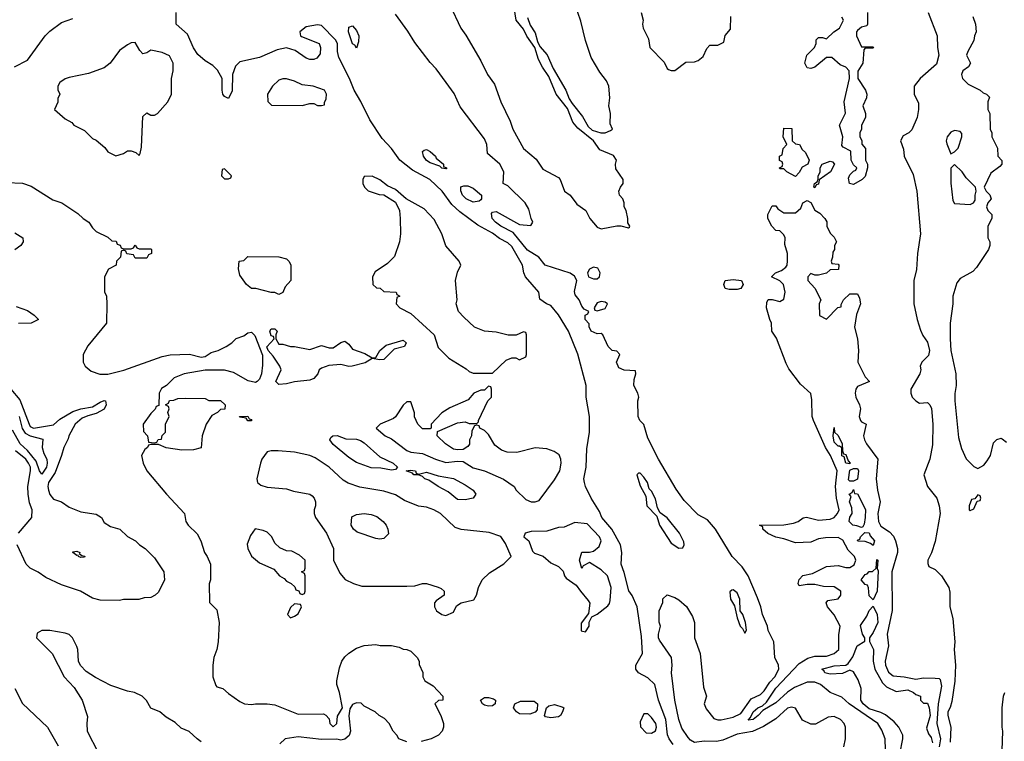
# Model space of a CAD drawing. Header units: inches. Extents: x 2671394 to 2765652, y 830470 to 955458.
# Tile 165 of 256: x 2681955 to 2687026, y 913218 to 916933. Entities that reach past the tile are written whole.
import ezdxf

# ---------------------------------------------------------------- set-up
doc = ezdxf.new("R2010")
doc.units = ezdxf.units.IN
doc.header["$MEASUREMENT"] = 0
doc.layers.add('C6981', color=7, linetype='Continuous')

msp = doc.modelspace()

# ---------------------------------------------------------------- linework, layer by layer
at = {"layer": 'C6981', "color": 2}
for points, elevation in [([(2684570, 916944), (2684584.9, 916904.9), (2684610, 916866), (2684621.6, 916821.6), (2684634.9, 916794.9), (2684671.3, 916751.3), (2684702, 916682), (2684768.4, 916570), (2684785.5, 916525.5), (2684800.9, 916500.9), (2684854, 916434), (2684882.3, 916382.3), (2684904.4, 916364.4), (2684949, 916351), (2684970, 916351.3), (2684998, 916362), (2685008, 916370), (2684996.4, 916396.4), (2684998, 916450), (2684989.2, 916490), (2684994, 916530), (2684989.2, 916590), (2684977.5, 916617.5), (2684943.2, 916663.2), (2684898, 916738), (2684870, 916826), (2684845.6, 916925.6), (2684768, 917150)], 14), ([(2684170.8, 917010), (2684227.7, 916890), (2684253.5, 916853.5), (2684330, 916721), (2684364.9, 916650), (2684400.4, 916600.4), (2684433, 916510), (2684482, 916410), (2684494.8, 916370), (2684550.8, 916270), (2684615.5, 916215.5), (2684650, 916162.8), (2684730, 916121), (2684738.8, 916110), (2684761, 916050), (2684791, 916030), (2684824.1, 915984.1), (2684870.5, 915950.5), (2684890.8, 915910), (2684930, 915864.9), (2684950, 915856.3), (2685031.1, 915871.1), (2685051.3, 915871.3), (2685090, 915862), (2685095.3, 915864.7), (2685098, 915870), (2685088, 915888), (2685088, 915910), (2685078, 915950), (2685068, 915970), (2685068.7, 915990), (2685062, 916010), (2685044, 916030), (2685041.2, 916050), (2685049.4, 916070.6), (2685064, 916090), (2685064, 916110), (2685025.2, 916165.2), (2685024, 916190), (2685029, 916210), (2685013.8, 916233.8), (2684942.7, 916262.7), (2684910, 916309.5), (2684830, 916375.1), (2684804.9, 916404.9), (2684776.1, 916476.1), (2684717.6, 916550), (2684680.5, 916640.5), (2684648.2, 916688.2), (2684628.1, 916728.1), (2684609.2, 916790), (2684567.5, 916847.5), (2684550, 916884), (2684512.3, 916930), (2684498, 917018)], 14), ([(2685321.3, 913201.3), (2685299.6, 913230), (2685291.3, 913251.3), (2685282.7, 913330), (2685244.7, 913430), (2685227, 913510), (2685190, 913544.5), (2685142, 913570), (2685128, 913590), (2685129, 913610), (2685162.7, 913670), (2685158, 913758), (2685135.6, 913910), (2685110, 913969.2), (2685092.1, 913992.1), (2685067.7, 914087.7), (2685052.3, 914130), (2685057, 914190), (2685049.4, 914230), (2685005.6, 914310), (2684953.6, 914370), (2684941.4, 914401.5), (2684898, 914470), (2684869, 914530), (2684864, 914550), (2684861.2, 914570), (2684873.2, 914630), (2684876.5, 914723.5), (2684889.2, 914810), (2684889.3, 914890), (2684872.7, 914990), (2684872.3, 915050), (2684829.2, 915210.8), (2684781.3, 915330), (2684730, 915413.2), (2684690, 915462), (2684668, 915470), (2684633.6, 915493.6), (2684629.4, 915530), (2684560.7, 915610), (2684552, 915630), (2684545.6, 915670), (2684490, 915765.6), (2684470, 915784.7), (2684426.2, 915806.2), (2684390, 915834.7), (2684315.2, 915875.2), (2684223, 915943), (2684181, 915981), (2684130.8, 916050.8), (2684067.6, 916110), (2683978.4, 916158.4), (2683914, 916210), (2683869.5, 916270), (2683822.2, 916322.2), (2683758, 916418), (2683712.2, 916512.2), (2683678, 916570), (2683654.7, 916630), (2683598.4, 916738.4), (2683591.8, 916770), (2683591.6, 916810), (2683582.7, 916830), (2683510, 916902.7), (2683490, 916906), (2683430, 916896), (2683398, 916870), (2683402, 916850), (2683406.8, 916846.8), (2683498, 916810), (2683504.7, 916790), (2683503.6, 916756.4), (2683485.4, 916734.6), (2683470, 916728.7), (2683450, 916728.7), (2683430, 916735.3), (2683373.6, 916773.6), (2683330, 916789), (2683281.4, 916778.6), (2683190, 916739), (2683090, 916715.3), (2683066.4, 916693.6), (2683051.3, 916650), (2683050, 916566), (2683030, 916528), (2683010, 916538), (2683002, 916550), (2682998, 916570), (2682998, 916630), (2682973.6, 916673.6), (2682950, 916698), (2682910, 916722), (2682873.6, 916753.6), (2682850, 916788), (2682819.3, 916859.3), (2682762, 916910), (2682762, 916970)], 18), ([(2685156, 916970), (2685166, 916930), (2685162.8, 916910), (2685166.8, 916890), (2685193.7, 916833.7), (2685201, 916790), (2685273.7, 916713.7), (2685290, 916682), (2685296.9, 916676.9), (2685310, 916671.3), (2685330, 916671.3), (2685385.6, 916714.4), (2685430, 916716), (2685450, 916722.8), (2685476, 916744), (2685494.6, 916785.4), (2685510, 916802), (2685550, 916802), (2685582, 916818), (2685588.4, 916851.6), (2685616.4, 916883.6), (2685618, 916950)], 14), ([(2686322, 916970), (2686322, 916910), (2686318, 916902), (2686290, 916895.3), (2686270, 916878), (2686264.7, 916870), (2686264.7, 916850), (2686290, 916794), (2686350, 916794), (2686352, 916790), (2686350, 916786), (2686310, 916786), (2686302, 916778), (2686298, 916710), (2686271.6, 916668.4), (2686272, 916630), (2686310.9, 916570.9), (2686318, 916550), (2686316, 916530), (2686298, 916490), (2686311.3, 916450), (2686311.3, 916430), (2686291.3, 916390), (2686291.3, 916368.7), (2686282, 916350), (2686282, 916330), (2686291.6, 916311.6), (2686292.7, 916292.7), (2686311.3, 916270), (2686312, 916210), (2686322, 916190), (2686322, 916170), (2686310, 916126), (2686294, 916110), (2686250, 916084), (2686228.9, 916088.9), (2686223.1, 916116.9), (2686230, 916134), (2686250, 916154), (2686262, 916158), (2686266, 916170), (2686250, 916186), (2686238, 916210), (2686235.3, 916255.3), (2686196.4, 916276.4), (2686190, 916286), (2686194, 916330), (2686178, 916390), (2686208.4, 916451.6), (2686202, 916510), (2686228.7, 916630), (2686228, 916670), (2686210, 916688), (2686180.2, 916700.2), (2686138, 916738), (2686110, 916738), (2686050.9, 916689.1), (2686030, 916682), (2686010, 916686), (2685998, 916710), (2686009.4, 916750.6), (2686048.7, 916790), (2686058, 916810), (2686058, 916830), (2686070, 916842), (2686090, 916842), (2686110, 916834), (2686148.9, 916871.1), (2686178, 916890), (2686198, 916930), (2686190, 916946)], 10), ([(2686634.8, 916970), (2686680.5, 916850), (2686681.6, 916790), (2686688.2, 916750), (2686676.7, 916703.3), (2686592, 916630), (2686562, 916590), (2686562, 916550), (2686583.6, 916503.6), (2686584.7, 916470), (2686578, 916430), (2686550, 916366), (2686534, 916350), (2686505.4, 916334.6), (2686492, 916310), (2686506.8, 916266.8), (2686511, 916230), (2686555.9, 916135.9), (2686576.3, 916050), (2686594, 915830), (2686579.1, 915730), (2686573.7, 915646.3), (2686561, 915590), (2686561, 915470), (2686578, 915390), (2686595.3, 915335.3), (2686606.4, 915306.4), (2686630, 915272), (2686641, 915230), (2686636.3, 915203.7), (2686602, 915170), (2686592, 915150), (2686596, 915130), (2686590.8, 915110), (2686544.7, 915030), (2686544.7, 915010), (2686551.3, 914990), (2686570, 914971.3), (2686590, 914958), (2686630, 914962), (2686642, 914950), (2686650.9, 914930.9), (2686658.8, 914850), (2686656, 914744), (2686642, 914670), (2686612, 914590), (2686631.3, 914530), (2686678, 914470), (2686690.9, 914430.9), (2686696, 914390), (2686670, 914246), (2686651.1, 914188.9), (2686632, 914150), (2686632.7, 914132.7), (2686638, 914118), (2686670, 914102), (2686702, 914070), (2686741, 914010), (2686746.4, 913986.4), (2686746, 913910), (2686760.7, 913850), (2686770.5, 913730), (2686768, 913690), (2686775.3, 913610), (2686771.7, 913528.3), (2686756.7, 913423.3), (2686747.9, 913392.1), (2686736, 913370), (2686736, 913350), (2686750.7, 913290), (2686746.9, 913213.1)], 14), ([(2681929.6, 916690.4), (2681995.6, 916724.4), (2682086.6, 916850), (2682110, 916874), (2682170, 916918), (2682230, 916938.8)], 22), ([(2686199, 913190), (2686208.9, 913231.1), (2686208.7, 913290), (2686202, 913310), (2686182, 913330), (2686150, 913346), (2686118.5, 913341.5), (2686053.4, 913306.6), (2686030, 913306), (2685987, 913327), (2685950, 913388), (2685930, 913394), (2685910, 913388.7), (2685850, 913334), (2685786.7, 913293.3), (2685730, 913268), (2685650, 913255.1), (2685576.8, 913223.2), (2685543.4, 913216.6), (2685481.2, 913218.8), (2685430, 913212), (2685410, 913223.7), (2685397.5, 913237.5), (2685365.9, 913285.9), (2685349.5, 913330), (2685329.4, 913430), (2685312, 913570), (2685316, 913610), (2685312.7, 913650), (2685250, 913738), (2685246, 913750), (2685245.2, 913770), (2685255.3, 913810), (2685249.1, 913830.9), (2685248.7, 913890), (2685267.3, 913932.7), (2685268, 913952), (2685290, 913972), (2685330, 913958), (2685350, 913946), (2685390, 913911.3), (2685419.9, 913859.9), (2685430.7, 913830), (2685431, 913750), (2685459.1, 913670), (2685476.9, 913496.9), (2685492, 913450), (2685481, 913410), (2685490, 913384.7), (2685530, 913336), (2685550, 913328), (2685568.1, 913328.1), (2685630, 913342.3), (2685670, 913361.7), (2685723.3, 913436.7), (2685770, 913459.1), (2685790, 913477.3), (2685818.3, 913521.7), (2685843.7, 913550), (2685865.2, 913590), (2685864, 913610), (2685844, 913650), (2685839, 913730), (2685810, 913788), (2685806.6, 913810), (2685780.9, 913870), (2685772.7, 913910), (2685755.9, 913955.9), (2685706.6, 914070), (2685675.6, 914115.6), (2685625.2, 914170), (2685539, 914310), (2685497.5, 914357.5), (2685450, 914384), (2685377.5, 914457.5), (2685336.6, 914516.6), (2685246, 914670), (2685190, 914778), (2685169.1, 914849.1), (2685149, 914870), (2685141.2, 914890), (2685138, 914970), (2685144, 914990), (2685139, 915010), (2685119, 915050), (2685120.2, 915079.8), (2685128, 915110), (2685126, 915126), (2685069.1, 915129.1), (2685040.9, 915140.9), (2685029, 915170), (2685046, 915210), (2685030, 915226), (2685006, 915230), (2684986, 915250), (2684958, 915310), (2684950, 915318), (2684930, 915315.3), (2684898, 915330), (2684888, 915352), (2684888, 915368), (2684868, 915390), (2684868.4, 915411.6), (2684882, 915418), (2684886, 915430), (2684863.1, 915443.1), (2684850, 915458), (2684837.2, 915490), (2684816, 915516), (2684812.9, 915532.9), (2684824, 915590), (2684812.7, 915612.7), (2684790, 915628.7), (2684662, 915670), (2684629, 915710), (2684570, 915746.6), (2684496.9, 915836.9), (2684433.2, 915870), (2684406.6, 915890), (2684389.3, 915910), (2684384.7, 915935.3), (2684390, 915942), (2684410, 915944.7), (2684530, 915878), (2684587.3, 915872.7), (2684598, 915890), (2684588.7, 915908.7), (2684577.2, 915957.2), (2684558, 915990), (2684470, 916078), (2684446, 916090), (2684448.7, 916150), (2684428.7, 916190), (2684364, 916244), (2684361.2, 916290), (2684350, 916319), (2684224.2, 916484.2), (2684192.6, 916552.6), (2684152, 916610), (2684100.5, 916680.5), (2684070, 916712.3), (2683990, 916816), (2683954.7, 916874.8), (2683890, 916961.2)], 14), ([(2686864.7, 916950), (2686878, 916910), (2686882, 916870), (2686872, 916850), (2686870, 916826), (2686838, 916770), (2686832, 916750), (2686851.6, 916708.4), (2686842, 916690), (2686812, 916670), (2686806, 916650), (2686811.1, 916631.1), (2686840.7, 916600.7), (2686902, 916570), (2686916.9, 916556.9), (2686934, 916550), (2686950, 916534), (2686942, 916510), (2686942, 916470), (2686952, 916450), (2686954, 916370), (2686962, 916350), (2686962, 916330), (2686991.1, 916271.1), (2686992, 916230), (2687012.7, 916207.3), (2687014, 916190), (2687003.6, 916176.4), (2686956.9, 916143.1), (2686922, 916070), (2686932, 916050), (2686950.9, 916030.9), (2686958, 916010), (2686942, 915990), (2686934, 915970), (2686942, 915950), (2686962, 915930), (2686962, 915910), (2686942, 915870), (2686942, 915810), (2686952, 915790), (2686952, 915770), (2686944.7, 915750), (2686883.6, 915656.4), (2686863.6, 915636.4), (2686799.6, 915600.4), (2686782, 915578), (2686761, 915510), (2686761, 915470), (2686747.3, 915370), (2686747.7, 915290), (2686750.7, 915230), (2686776, 915110), (2686778, 915050), (2686770.9, 915009.1), (2686770.7, 914970), (2686790, 914782), (2686805.3, 914725.3), (2686830, 914672), (2686870, 914632), (2686890, 914622), (2686920.4, 914639.6), (2686938, 914662), (2686955.3, 914690), (2686970, 914754), (2686988.4, 914771.6), (2687010, 914778), (2687015.3, 914775.3), (2687038, 914758)], 18), ([(2681890, 916094), (2681970, 916091.3), (2682015.3, 916075.3), (2682126.4, 916006.4), (2682172, 915990), (2682255.3, 915935.3), (2682282, 915910), (2682310.8, 915890.8), (2682330, 915862), (2682350, 915842), (2682410, 915814), (2682430, 915794), (2682452.7, 915792.7), (2682458, 915778), (2682472.7, 915772.7), (2682478, 915758), (2682490, 915754), (2682530, 915754), (2682542, 915758), (2682550, 915772), (2682558, 915758), (2682570, 915754), (2682630, 915754), (2682634, 915750), (2682634, 915730), (2682618, 915722), (2682610, 915706), (2682550, 915706), (2682542, 915722), (2682507.3, 915727.3), (2682502, 915742), (2682490, 915746), (2682478, 915742), (2682474, 915710), (2682454, 915690), (2682452, 915670), (2682412, 915648), (2682392, 915610), (2682392.7, 915532.7), (2682402, 915510), (2682404.7, 915470), (2682402, 915370), (2682306.4, 915253.6), (2682282, 915210), (2682282, 915170), (2682292, 915150), (2682323.5, 915123.5), (2682367.7, 915107.7), (2682410, 915107.3), (2682492.1, 915127.9), (2682690, 915198.8), (2682730, 915206.8), (2682830, 915210.8), (2682890, 915196), (2682910, 915198.8), (2682941.2, 915218.8), (2682978, 915230), (2683018, 915250), (2683048, 915270), (2683070, 915292), (2683110, 915306), (2683130, 915321), (2683150, 915324.7), (2683167.1, 915307.1), (2683205.5, 915205.5), (2683206.2, 915153.8), (2683200.5, 915110), (2683190, 915082), (2683178, 915070), (2683170, 915065.2), (2683132.9, 915072.9), (2683056.6, 915116.6), (2683010, 915129.2), (2682910.9, 915129.1), (2682802, 915110), (2682751.1, 915088.9), (2682711.1, 915048.9), (2682685.4, 915034.6), (2682674, 915010), (2682672.7, 914947.3), (2682658, 914942), (2682652.7, 914927.3), (2682630, 914906), (2682592, 914850), (2682592.7, 914812.7), (2682614, 914790), (2682618, 914758), (2682650, 914754), (2682662, 914758), (2682668.4, 914771.6), (2682686, 914774), (2682688.4, 914791.6), (2682706, 914810), (2682706, 914850), (2682726, 914890), (2682718, 914910), (2682726, 914930), (2682722, 914942), (2682706, 914950), (2682722, 914958), (2682727.3, 914972.7), (2682750, 914974), (2682770, 914982), (2682810, 914984.7), (2682910, 914982), (2682930, 914972), (2682990, 914972), (2683014, 914950), (2683012.7, 914927.3), (2682990, 914926), (2682974, 914910), (2682945.4, 914894.6), (2682916, 914850), (2682896, 914790), (2682890, 914728.7), (2682850, 914719), (2682790, 914717.2), (2682710, 914729), (2682670, 914746), (2682630, 914746), (2682618, 914742), (2682614, 914730), (2682599.6, 914720.4), (2682582, 914690), (2682591, 914650), (2682611, 914610), (2682710.8, 914490), (2682804.7, 914390), (2682811, 914350), (2682822.8, 914330), (2682870, 914286.8), (2682888, 914250), (2682906.8, 914190), (2682921, 914170), (2682938, 914130), (2682938, 914050), (2682931.6, 914028.4), (2682932.7, 913932.7), (2682970, 913894), (2682982.8, 913830), (2682977.3, 913730), (2682970.7, 913690), (2682956, 913650), (2682951, 913610), (2682951, 913550), (2682964.9, 913504.9), (2682970, 913498), (2683002, 913490), (2683030, 913464.7), (2683090, 913422), (2683114, 913410), (2683150, 913406.8), (2683170, 913411), (2683229.1, 913410.9), (2683270, 913406), (2683390, 913358), (2683519.6, 913359.6), (2683532.7, 913352.7), (2683550, 913334), (2683552, 913310), (2683570, 913292), (2683588, 913310), (2683592.7, 913347.3), (2683618, 913390), (2683602, 913470), (2683588.7, 913510), (2683588.9, 913528.9), (2683603.2, 913596.8), (2683615.3, 913630), (2683630, 913652), (2683650, 913672), (2683690, 913698), (2683730, 913711.3), (2683790, 913716), (2683811.1, 913711.1), (2683871.1, 913711.1), (2683910, 913702), (2683930, 913692), (2683950, 913691.3), (2683970, 913682), (2684002, 913650), (2684012, 913630), (2684012.7, 913612.7), (2684031.6, 913571.6), (2684032, 913550), (2684042, 913530), (2684084, 913504), (2684134, 913450), (2684134, 913430), (2684112, 913428), (2684094, 913410), (2684124.7, 913350), (2684138, 913310), (2684138, 913290), (2684131.3, 913270), (2684112, 913250), (2684074, 913230), (2684023.6, 913216.4)], 18), ([(2686413.8, 913173.8), (2686411.8, 913230), (2686394.9, 913274.9), (2686374.5, 913310), (2686227, 913410), (2686190, 913445.2), (2686130, 913469), (2686079.3, 913510), (2686050, 913522.4), (2686010, 913521.7), (2685945.9, 913494.1), (2685909.3, 913470.7), (2685850, 913415.8), (2685783.4, 913376.6), (2685759.3, 913350), (2685733.4, 913330), (2685707.3, 913327.3), (2685719.1, 913340.9), (2685732.7, 913370), (2685757.2, 913390), (2685780.1, 913399.9), (2685801.1, 913418.9), (2685849.3, 913490.7), (2685970, 913617.6), (2686014.3, 913645.7), (2686050, 913656.5), (2686110, 913657), (2686150, 913670.5), (2686173.6, 913690), (2686173.3, 913766.7), (2686181.2, 913810), (2686150, 913869), (2686115.3, 913910), (2686108.7, 913930), (2686118, 913942), (2686170, 913951.3), (2686184, 913970), (2686184, 913990), (2686150, 914013.6), (2686095.1, 914015.1), (2686050, 914026), (2686010, 914025.2), (2685970, 914018), (2685964, 914030), (2685969.4, 914050.6), (2685989.3, 914070.7), (2686038.6, 914081.4), (2686110, 914118), (2686170, 914122.4), (2686210, 914113), (2686230, 914113), (2686253.4, 914126.6), (2686262, 914150), (2686254, 914170), (2686221.5, 914201.5), (2686193.9, 914253.9), (2686170, 914267.6), (2686105.8, 914265.8), (2686070, 914259.7), (2686030, 914243.7), (2685950, 914239.5), (2685890, 914260.7), (2685849.6, 914269.6), (2685807.6, 914287.6), (2685782, 914310), (2685782, 914322), (2685766, 914330), (2685890, 914332.2), (2685939.7, 914340.3), (2685965.2, 914350), (2685990, 914367.7), (2686007.5, 914372.5), (2686070, 914357), (2686130, 914361.1), (2686150, 914370.4), (2686167.8, 914390), (2686175.3, 914410), (2686162, 914470), (2686157.2, 914530), (2686165.3, 914610), (2686130.9, 914690), (2686105.3, 914730), (2686043, 914870), (2686036.9, 914890), (2686035.3, 914975.3), (2686030, 915008), (2685976.6, 915056.6), (2685916.2, 915136.2), (2685902.4, 915162.4), (2685853.6, 915293.6), (2685828.7, 915330), (2685828, 915370), (2685818, 915390), (2685802, 915450), (2685803.1, 915476.9), (2685810, 915492), (2685830, 915492), (2685870, 915482), (2685890, 915494), (2685897.2, 915530), (2685888.7, 915570), (2685870, 915588.7), (2685828, 915610), (2685848, 915630), (2685878, 915642), (2685900.4, 915659.6), (2685908, 915670), (2685908.9, 915691.1), (2685909, 915730), (2685896.4, 915776.4), (2685898, 915810), (2685890, 915826), (2685870, 915846), (2685850, 915848), (2685829.4, 915869.4), (2685808, 915910), (2685808, 915930), (2685830, 915974), (2685850, 915974), (2685859.6, 915959.6), (2685890, 915938), (2685950, 915938), (2685978, 915962), (2685988, 915990), (2686010, 916002), (2686030, 915992), (2686050, 915952), (2686076.9, 915936.9), (2686102, 915910), (2686111.6, 915891.6), (2686112, 915870), (2686130, 915834), (2686150, 915814), (2686162, 915790), (2686152, 915770), (2686152, 915750), (2686143.6, 915736.4), (2686142, 915710), (2686134, 915690), (2686138, 915678), (2686170, 915674), (2686174, 915670), (2686172.7, 915647.3), (2686130, 915646), (2686110, 915628), (2686070, 915618), (2686050, 915618), (2686030, 915626), (2686014, 915610), (2686014, 915590), (2686050.9, 915550.9), (2686082, 915490), (2686072, 915470), (2686074, 915410), (2686110, 915392), (2686168.9, 915451.1), (2686186, 915454), (2686186, 915466), (2686198, 915490), (2686230, 915522), (2686270, 915522), (2686279.8, 915499.8), (2686284.7, 915470), (2686265.4, 915414.6), (2686254.8, 915350), (2686270.8, 915290), (2686274.8, 915230), (2686271, 915170), (2686310, 915094), (2686332, 915070), (2686270, 915044), (2686260.7, 915030), (2686257.3, 915010), (2686260.7, 914990), (2686281, 914950), (2686286, 914930), (2686278, 914890), (2686284.7, 914870), (2686290, 914862), (2686314, 914850), (2686301, 914790), (2686306.8, 914770), (2686316.3, 914750), (2686374, 914670), (2686366, 914570), (2686373, 914510), (2686387, 914450), (2686375.3, 914390), (2686377.6, 914350), (2686390, 914326), (2686435.6, 914295.6), (2686454.6, 914274.6), (2686466.4, 914250), (2686476.4, 914210), (2686475.3, 914190), (2686446.5, 914090), (2686448.3, 913891.7), (2686423.6, 913770), (2686429.1, 913710), (2686412.9, 913630), (2686414.3, 913610), (2686430, 913573.4), (2686454.4, 913554.4), (2686510, 913550.3), (2686570, 913537), (2686610, 913544.4), (2686670, 913543.8), (2686690, 913540.7), (2686695.3, 913535.3), (2686702.3, 913502.3), (2686685.8, 913410), (2686678.9, 913310), (2686697.8, 913230), (2686691, 913190)], 10), ([(2681930, 915836), (2681972, 915810), (2681974, 915790), (2681962, 915770), (2681930, 915749)], 14), ([(2681936.9, 915456.9), (2681995.3, 915435.3), (2682030, 915412), (2682052, 915390), (2682014, 915370), (2681950, 915368.7)], 14), ([(2681910.6, 915030), (2681955.8, 914975.8), (2682004.6, 914850), (2682010, 914839.1), (2682026, 914830), (2682130, 914846.7), (2682163, 914877), (2682230, 914916), (2682270, 914930.3), (2682330, 914939.5), (2682370, 914964.4), (2682390, 914973), (2682398, 914970), (2682401.6, 914950), (2682390, 914927.3), (2682350, 914904.7), (2682305.8, 914894.2), (2682278, 914882), (2682241.3, 914850), (2682208.2, 914790), (2682205.5, 914774.5), (2682182, 914730), (2682171.3, 914690), (2682137.4, 914602.6), (2682103.7, 914550), (2682100.3, 914530), (2682103.6, 914510), (2682110, 914487.7), (2682130, 914463.8), (2682170.4, 914450.4), (2682210, 914424), (2682270, 914398.8), (2682350, 914386.8), (2682376, 914370), (2682390, 914344.7), (2682423.5, 914323.5), (2682472, 914310), (2682510, 914272), (2682552, 914250), (2682572, 914230), (2682602, 914210), (2682650, 914162), (2682698, 914090), (2682702, 914050), (2682670, 913986), (2682654, 913970), (2682630, 913958), (2682596.4, 913956.4), (2682568.4, 913948.4), (2682490, 913948), (2682470, 913942), (2682370, 913944), (2682330, 913954), (2682268, 913990), (2682170, 914024), (2682090, 914062), (2682050, 914088.7), (2682008.9, 914108.9), (2681989.1, 914129.1), (2681942, 914230)], 14), ([(2681952.8, 914890), (2681968.2, 914828.2), (2681983.6, 914803.6), (2682010, 914790.2), (2682074.2, 914774.2), (2682071.5, 914730), (2682080.2, 914700.2), (2682095.8, 914670), (2682097.6, 914650), (2682093.7, 914630), (2682070, 914592.7), (2682057, 914610), (2682039.6, 914659.6), (2681995.3, 914715.3), (2681958.5, 914750), (2681919.1, 914819.1)], 10), ([(2681948.7, 914290), (2682017.2, 914370), (2682019.5, 914410), (2682005.8, 914445.8), (2681998.9, 914490), (2681998, 914530), (2682011.6, 914610), (2682010.7, 914630), (2682001.7, 914650), (2681987.6, 914670), (2681933.1, 914713.1)], 14), ([(2686488.3, 913151.7), (2686503.6, 913230), (2686503.6, 913250), (2686482.9, 913290), (2686458.2, 913318.2), (2686413.5, 913353.5), (2686390, 913366.3), (2686330, 913385.4), (2686299.5, 913410), (2686286.6, 913430), (2686289.2, 913490), (2686274.2, 913534.2), (2686250, 913575.3), (2686230, 913584), (2686192.4, 913567.6), (2686130, 913562.9), (2686102, 913570), (2686099, 913579), (2686086, 913590), (2686150, 913606.8), (2686209.4, 913610.6), (2686222, 913618), (2686246.8, 913653.2), (2686268, 913710), (2686307.3, 913732.7), (2686308, 913750), (2686295.3, 913770), (2686286, 913814), (2686318, 913862), (2686330, 913892), (2686350, 913914), (2686370.9, 913870.9), (2686374, 913830), (2686350, 913778), (2686331.3, 913750), (2686331.6, 913731.6), (2686352, 913690), (2686350.7, 913630), (2686358.8, 913590), (2686398.8, 913518.8), (2686418.8, 913498.8), (2686470, 913474.8), (2686530, 913482.8), (2686558, 913470), (2686570, 913458), (2686594, 913450), (2686594, 913430), (2686610, 913414), (2686630, 913414), (2686639.1, 913390), (2686643.8, 913350), (2686626, 913286), (2686636.3, 913256.3), (2686650, 913238), (2686655.6, 913210)], 6), ([(2682890, 913215.3), (2682868.7, 913230), (2682828.9, 913268.9), (2682786.3, 913286.3), (2682755.5, 913315.5), (2682710, 913342), (2682678, 913370), (2682630, 913388), (2682608.4, 913428.4), (2682586, 913450), (2682546, 913470), (2682510, 913475.3), (2682425.6, 913505.6), (2682345.6, 913545.6), (2682298, 913578), (2682268.9, 913608.9), (2682258, 913630), (2682255.3, 913690), (2682250, 913706), (2682228, 913750), (2682210, 913768), (2682190, 913775.3), (2682110, 913788), (2682070, 913788), (2682044.7, 913775.3), (2682042, 913750), (2682122, 913670), (2682184.7, 913550), (2682235.3, 913495.3), (2682278, 913430), (2682305.4, 913345.4), (2682301, 913310), (2682302.8, 913270), (2682359.8, 913159.8)], 18), ([(2681931.3, 913490), (2681970, 913412), (2682098, 913290), (2682154.4, 913194.4)], 14), ([(2687015.3, 913170), (2687019, 913270), (2687015.3, 913290), (2687015.3, 913390), (2687022, 913450), (2687028.7, 913470)], 14), ([(2683950, 913215.3), (2683908, 913230), (2683898, 913250), (2683878, 913270), (2683858, 913310), (2683834.6, 913334.6), (2683806, 913350), (2683786, 913370), (2683730, 913398), (2683713.6, 913413.6), (2683690, 913415.3), (2683670, 913408), (2683655.3, 913384.7), (2683650.6, 913349.4), (2683658.7, 913270), (2683652, 913248), (2683630, 913229.3), (2683610, 913224.5), (2683589.5, 913229.5), (2683510, 913228), (2683390, 913240.9), (2683322, 913230), (2683295.3, 913204.7)], 18)]:
    msp.add_lwpolyline(points, dxfattribs=dict(at, elevation=elevation))
for points, elevation in [([(2683690, 916786), (2683682, 916802), (2683670, 916808.7), (2683649.4, 916870), (2683650, 916894), (2683670, 916902), (2683690, 916878), (2683702.8, 916850), (2683701, 916819)], 14), ([(2682550, 916815.3), (2682530, 916814), (2682510, 916804), (2682470, 916774), (2682421, 916710), (2682390, 916686), (2682310, 916656), (2682210, 916635.3), (2682190, 916628.7), (2682162, 916610), (2682152, 916590), (2682152.7, 916572.7), (2682162, 916550), (2682152.7, 916527.3), (2682151.6, 916508.4), (2682134, 916470), (2682190, 916422), (2682223.6, 916403.6), (2682234, 916390), (2682290, 916362), (2682330, 916322), (2682350, 916312), (2682394.4, 916274.4), (2682410, 916252), (2682450, 916232), (2682490, 916244.7), (2682510, 916258), (2682530, 916258), (2682554, 916250), (2682570, 916234), (2682576.4, 916243.6), (2682583.1, 916276.9), (2682590, 916434), (2682610, 916454), (2682630, 916442), (2682650, 916442), (2682666, 916450), (2682718, 916510), (2682738, 916550), (2682737.2, 916630), (2682745.2, 916670), (2682746, 916710), (2682726.3, 916746.3), (2682690, 916764), (2682630, 916775.3), (2682610, 916762), (2682590, 916758), (2682574.6, 916774.6)], 22), ([(2683330, 916629), (2683310, 916628.7), (2683290, 916622), (2683258, 916590), (2683232, 916550), (2683232.7, 916512.7), (2683252.7, 916492.7), (2683410, 916492), (2683450, 916502), (2683470, 916502), (2683490, 916492), (2683510, 916492), (2683526, 916494), (2683526, 916506), (2683534.6, 916525.4), (2683535.3, 916550), (2683526, 916570), (2683466, 916590), (2683410, 916597.2), (2683370, 916617.2)], 22), ([(2685950, 916126), (2685906, 916150), (2685890, 916166), (2685870, 916166), (2685868, 916170), (2685882, 916178), (2685886, 916190), (2685882, 916202), (2685868.4, 916208.4), (2685868, 916230), (2685882, 916238), (2685888, 916270), (2685906, 916290), (2685888, 916330), (2685890, 916374), (2685932, 916372), (2685934, 916310), (2685950, 916294), (2685971.1, 916291.1), (2685984.7, 916264.7), (2686002, 916250), (2686022, 916210), (2686014, 916190), (2685985.4, 916174.6), (2685970, 916146)], 10), ([(2686770, 916362), (2686750, 916354), (2686731, 916330), (2686726.8, 916310), (2686730, 916294), (2686750, 916242), (2686770, 916252), (2686788.9, 916271.1), (2686808, 916330), (2686807.3, 916347.3), (2686798, 916358)], 18), ([(2684150, 916166), (2684130, 916169), (2684119, 916179), (2684070, 916195.3), (2684050, 916208.7), (2684035.3, 916230), (2684030, 916254), (2684038, 916262), (2684050, 916264.7), (2684070, 916254.8), (2684096, 916230), (2684099.6, 916219.6), (2684138, 916190), (2684138, 916178), (2684154, 916170), (2684154, 916166)], 14), ([(2683010, 916166), (2682998, 916162), (2682994, 916130), (2683010, 916114), (2683030, 916114), (2683042, 916118), (2683046, 916130)], 22), ([(2686050, 916068), (2686046, 916070), (2686048, 916090), (2686062, 916098), (2686068, 916112), (2686068, 916128), (2686078, 916150), (2686078, 916170), (2686088, 916190), (2686130, 916204.7), (2686142, 916202), (2686151.1, 916188.9), (2686131.3, 916150), (2686072, 916108), (2686070, 916086), (2686058, 916082)], 10), ([(2686770, 916188), (2686751.3, 916168.7), (2686751.1, 916091.1), (2686761.4, 916001.4), (2686770, 915987.3), (2686850, 915981), (2686868, 915990), (2686875.3, 916004.7), (2686875.3, 916030), (2686882, 916050), (2686878, 916070), (2686830, 916118), (2686808.7, 916150)], 18), ([(2683770, 916128), (2683730, 916126), (2683722, 916110), (2683722, 916090), (2683732, 916070), (2683750, 916052), (2683807.3, 916032.7), (2683831.6, 916031.6), (2683890, 915994), (2683911, 915951), (2683914.8, 915910), (2683916, 915830), (2683911, 915790), (2683885.4, 915714.6), (2683850, 915678), (2683785.4, 915634.6), (2683772, 915610), (2683774, 915570), (2683792.7, 915552.7), (2683811.6, 915551.6), (2683830, 915534), (2683894, 915530), (2683898, 915518), (2683914, 915510), (2683898, 915502), (2683894, 915470), (2683914, 915450), (2683970, 915421), (2684090.4, 915310.4), (2684110, 915244.7), (2684164.7, 915190), (2684255.3, 915135.3), (2684270, 915122), (2684290, 915114), (2684390, 915114), (2684460.4, 915179.6), (2684490, 915192), (2684510, 915192), (2684530, 915182), (2684562, 915198), (2684566, 915210), (2684566, 915310), (2684562, 915322), (2684550, 915326), (2684512, 915308), (2684471.6, 915308.4), (2684410, 915324), (2684350, 915329), (2684298, 915350), (2684242, 915402), (2684215.3, 915430), (2684204, 915470), (2684208.7, 915491.3), (2684199, 915590), (2684210, 915634), (2684228, 915670), (2684218, 915690), (2684149.6, 915769.6), (2684129.3, 915830), (2684090, 915904), (2684038.9, 915958.9), (2683946, 916010), (2683890, 916058), (2683850, 916078), (2683810, 916108)], 22), ([(2684290, 915994), (2684254, 916010), (2684235.3, 916030), (2684228, 916052), (2684227.3, 916072.7), (2684242, 916078), (2684263.1, 916076.9), (2684290, 916066), (2684334, 916030), (2684334, 916010), (2684330, 916006), (2684322, 915998)], 14), ([(2683290, 915518), (2683270, 915528.7), (2683250, 915529), (2683171.6, 915548.4), (2683150, 915549), (2683124, 915570), (2683090, 915618), (2683082, 915650), (2683086, 915690), (2683110, 915694), (2683130, 915714), (2683290, 915712), (2683330, 915702), (2683342, 915690), (2683351.1, 915671.1), (2683351.3, 915590), (2683322, 915558), (2683310, 915528)], 18), ([(2684910, 915659), (2684890, 915648.7), (2684878.8, 915630), (2684884.7, 915610), (2684910, 915598.8), (2684930, 915598.8), (2684941.2, 915610), (2684944, 915630), (2684933.2, 915653.2)], 14), ([(2685610, 915544), (2685589.2, 915549.2), (2685582, 915570), (2685588.7, 915590), (2685630, 915596), (2685672, 915590), (2685682, 915570), (2685670, 915548.7), (2685650, 915544)], 10), ([(2684950, 915482), (2684930, 915475.3), (2684914, 915450), (2684918, 915438), (2684930, 915434), (2684970, 915446), (2684982, 915470), (2684970, 915479)], 14), ([(2683290, 915262), (2683310, 915262), (2683350, 915251), (2683370, 915250.8), (2683450, 915234.8), (2683510, 915256), (2683550, 915242.8), (2683570, 915242.8), (2683608.7, 915271.3), (2683630, 915278), (2683650, 915262), (2683670, 915236), (2683733.7, 915213.7), (2683770, 915192), (2683790, 915194), (2683809.4, 915230.6), (2683842, 915258), (2683930, 915282.8), (2683946, 915270), (2683938, 915250), (2683883.5, 915236.5), (2683830, 915184), (2683810, 915182), (2683770, 915188), (2683734.4, 915165.6), (2683668.4, 915148.4), (2683650, 915148), (2683610, 915157.2), (2683548.1, 915151.9), (2683510, 915139), (2683498, 915130), (2683491.3, 915110), (2683470, 915085.2), (2683450, 915077.2), (2683370, 915069), (2683330, 915059), (2683290, 915055.3), (2683275.3, 915070), (2683301.2, 915130), (2683296, 915150), (2683261.2, 915201.2), (2683235.3, 915230), (2683229, 915249), (2683266, 915290), (2683262, 915302), (2683250, 915306), (2683244, 915330), (2683250, 915342), (2683270, 915342), (2683282, 915330), (2683274, 915310), (2683274, 915290)], 18), ([(2684370, 915046), (2684350, 915026), (2684330, 915026), (2684294, 915010), (2684264.7, 914975.3), (2684170, 914934), (2684130, 914908.7), (2684074, 914850), (2684074, 914830), (2684070, 914826), (2684030, 914826), (2684006, 914850), (2683988.9, 914888.9), (2683988.4, 914908.4), (2683970, 914966), (2683950, 914966), (2683930, 914948), (2683890.8, 914889.2), (2683879.8, 914880.2), (2683812, 914850), (2683792, 914830), (2683838, 914790), (2683870, 914774.8), (2683950, 914715.5), (2683970, 914706), (2684030, 914699.1), (2684096, 914670), (2684150, 914653), (2684210, 914661), (2684238.8, 914658.8), (2684290, 914626), (2684350, 914611), (2684447.1, 914567.1), (2684502, 914530), (2684512, 914510), (2684562, 914462), (2684590, 914451.3), (2684610, 914451.3), (2684630, 914458), (2684710, 914564.7), (2684737.2, 914610), (2684744, 914650), (2684742, 914670), (2684732.9, 914692.9), (2684708, 914710), (2684670, 914724), (2684610, 914729), (2684515.3, 914704.7), (2684466.3, 914706.3), (2684437.2, 914717.2), (2684402, 914742), (2684370, 914798), (2684350, 914818), (2684326, 914830), (2684322, 914842), (2684310, 914846), (2684298, 914842), (2684283.6, 914816.4), (2684282, 914790), (2684272, 914770), (2684271.6, 914748.4), (2684263.6, 914736.4), (2684239.6, 914720.4), (2684210, 914718), (2684190, 914722), (2684148, 914750), (2684106, 914790), (2684107.3, 914812.7), (2684210, 914858), (2684250, 914862), (2684270, 914854), (2684310, 914854), (2684318, 914862), (2684318, 914870), (2684366, 914970), (2684386, 914990), (2684386, 915030), (2684382, 915042)], 22), ([(2683130, 914868), (2683122, 914882), (2683090, 914886), (2683088, 914890), (2683130, 914892), (2683138, 914878), (2683150, 914874), (2683150, 914868)], 18), ([(2683870, 914614), (2683815.3, 914624.7), (2683765.6, 914625.6), (2683690, 914653.2), (2683650, 914679.3), (2683570, 914746.6), (2683553.2, 914770), (2683558, 914782), (2683568, 914790), (2683590, 914792.7), (2683635.9, 914775.9), (2683690, 914773.4), (2683710, 914766.8), (2683730, 914754), (2683810, 914682.8), (2683878, 914650), (2683902, 914630), (2683890, 914618)], 18), ([(2686230, 914646), (2686210, 914649), (2686202, 914682), (2686190, 914688), (2686188.7, 914728.7), (2686178, 914738), (2686170, 914738), (2686150, 914758), (2686145.2, 914790), (2686150, 914834), (2686152, 914810), (2686170, 914792), (2686190.8, 914750), (2686192.7, 914712.7), (2686198, 914698), (2686210, 914694), (2686222, 914662), (2686232, 914650)], 6), ([(2683250, 914713.2), (2683230, 914708.7), (2683202.8, 914670), (2683196, 914650), (2683177.3, 914570), (2683181, 914550), (2683196.8, 914536.8), (2683230, 914525.5), (2683330, 914517.3), (2683366.2, 914506.2), (2683450, 914491), (2683462, 914482), (2683472, 914470), (2683478, 914450), (2683478, 914430), (2683471.3, 914410), (2683471.3, 914390), (2683478, 914370), (2683534.8, 914290), (2683572, 914210), (2683572, 914150), (2683603.6, 914083.6), (2683631.6, 914051.6), (2683674, 914030), (2683716.9, 914016.9), (2683950, 914016), (2683990, 914018), (2684029.1, 914030.9), (2684050, 914031), (2684111.1, 914011.1), (2684125.4, 914005.4), (2684142, 913990), (2684142, 913970), (2684099.6, 913940.4), (2684092, 913930), (2684092, 913910), (2684102, 913890), (2684130, 913871.3), (2684150, 913866), (2684190, 913882), (2684205.2, 913914.8), (2684229.2, 913930.8), (2684294.6, 913945.4), (2684308.7, 913970), (2684318, 914010), (2684338, 914050), (2684374.6, 914085.4), (2684448.4, 914131.6), (2684486, 914170), (2684456.5, 914236.5), (2684432.9, 914272.9), (2684372.9, 914292.9), (2684229.1, 914309.1), (2684198, 914318), (2684122, 914390), (2684088, 914410), (2684050, 914424), (2684010, 914429), (2683937.5, 914457.5), (2683890, 914486), (2683830, 914506), (2683707, 914527), (2683646.6, 914546.6), (2683622, 914562), (2683548.7, 914630), (2683477.2, 914677.2), (2683450, 914689.3), (2683370, 914706), (2683287.1, 914712.9)], 22), ([(2684010, 914594), (2684050, 914602.8), (2684110, 914584), (2684190, 914570.5), (2684250, 914538.8), (2684291, 914510), (2684304.7, 914490), (2684290, 914469.4), (2684250, 914460.9), (2684210, 914462.7), (2684161.6, 914501.6), (2684110, 914529.5), (2684062.5, 914562.5), (2684042, 914570), (2684030, 914582), (2684009.2, 914589.2), (2683986, 914590), (2683978, 914598), (2683946, 914610), (2683965.6, 914614.4), (2683994, 914610), (2683998, 914598)], 18), ([(2685150, 914598), (2685142, 914598), (2685134, 914590), (2685150, 914534), (2685179.6, 914479.6), (2685184.7, 914430), (2685236.9, 914376.9), (2685251, 914330), (2685310, 914238), (2685350, 914212), (2685370, 914214), (2685378, 914230), (2685375.3, 914244.7), (2685352.7, 914290), (2685290, 914368.7), (2685254.6, 914394.6), (2685240.4, 914420.4), (2685230, 914466), (2685210, 914506), (2685198, 914518), (2685188, 914550), (2685170, 914578)], 18), ([(2686230, 914558), (2686224, 914564), (2686230, 914614), (2686250, 914622), (2686270, 914622), (2686276, 914610), (2686270, 914568), (2686250, 914558)], 6), ([(2686290, 914318), (2686267.3, 914327.3), (2686246, 914330), (2686228, 914350), (2686230, 914372), (2686242, 914390), (2686240.4, 914420.4), (2686229.1, 914450.9), (2686238, 914478), (2686228, 914490), (2686242, 914498), (2686250, 914514), (2686254, 914494), (2686270, 914492), (2686310.5, 914410.5), (2686310.4, 914369.6), (2686303.6, 914336.4), (2686298, 914322)], 6), ([(2686890, 914486), (2686874, 914466), (2686858, 914462), (2686844.7, 914430), (2686844.7, 914410), (2686850, 914406), (2686870, 914414), (2686886, 914454), (2686902, 914458), (2686906, 914470), (2686902, 914482)], 18), ([(2683810, 914259), (2683790, 914262.7), (2683694.2, 914294.2), (2683674, 914310), (2683662.7, 914330), (2683666, 914374), (2683690, 914386), (2683729.4, 914390.6), (2683765.2, 914385.2), (2683794.6, 914374.6), (2683826.8, 914350), (2683842.8, 914330), (2683851, 914310), (2683854.8, 914285.2), (2683830, 914262)], 22), ([(2684814.8, 914345.2), (2684759.8, 914320.2), (2684730, 914319.3), (2684670, 914299.3), (2684590, 914298), (2684558, 914290), (2684551.3, 914270), (2684578, 914250), (2684596, 914196), (2684606.8, 914186.8), (2684650.8, 914170.8), (2684690, 914136), (2684730, 914118), (2684754, 914094), (2684761, 914070), (2684770, 914058), (2684822, 914022), (2684842.8, 913990), (2684883.5, 913943.5), (2684891.1, 913928.9), (2684884.7, 913875.3), (2684846.4, 913826.4), (2684847.3, 913787.3), (2684870, 913782), (2684888.7, 913810), (2684888, 913832), (2684902, 913858), (2684930, 913872), (2684984.7, 913915.3), (2684993.2, 913926.8), (2684996.5, 913943.5), (2685000.9, 914010), (2684982.7, 914070), (2684950, 914101.2), (2684890, 914138), (2684858, 914122), (2684850, 914108), (2684838, 914150), (2684850, 914191.3), (2684890, 914191.3), (2684910, 914196), (2684938.9, 914221.1), (2684949.3, 914250), (2684940.9, 914270), (2684877.2, 914337.2)], 22), ([(2683167.5, 914312.5), (2683143.4, 914276.6), (2683126.4, 914233.6), (2683130.6, 914210), (2683150, 914171), (2683190, 914136), (2683263.6, 914103.6), (2683294, 914070), (2683316.9, 914056.9), (2683330, 914042), (2683354, 914030), (2683372.7, 914012.7), (2683378, 913998), (2683392.7, 913992.7), (2683398, 913978), (2683410, 913974), (2683422, 913978), (2683426, 913990), (2683426, 914070), (2683422, 914082), (2683406, 914090), (2683422, 914098), (2683426, 914110), (2683426, 914150), (2683396.4, 914176.4), (2683356.4, 914196.4), (2683330, 914198), (2683294.6, 914214.6), (2683270, 914238), (2683254, 914270), (2683230, 914295.3), (2683210, 914304)], 22), ([(2686350, 914226), (2686336.4, 914236.4), (2686310, 914246), (2686272, 914248), (2686270, 914254), (2686282, 914258), (2686286, 914270), (2686307.3, 914292.7), (2686330, 914291.3), (2686335.3, 914275.3), (2686358, 914250)], 6), ([(2682270, 914164), (2682258, 914170), (2682256.4, 914176.4), (2682250, 914175.3), (2682229.7, 914189.7), (2682230, 914194), (2682250, 914197.3), (2682264.7, 914190), (2682263.6, 914183.6), (2682275.3, 914175.3), (2682290.4, 914170.4), (2682290, 914166)], 10), ([(2686350, 913946), (2686330, 913966), (2686327.3, 914007.3), (2686322, 914022), (2686310, 914026), (2686289, 914050), (2686310, 914076), (2686320.4, 914079.6), (2686330, 914091.3), (2686348, 914092), (2686366, 914110), (2686370, 914154), (2686374, 914150), (2686372, 914108), (2686376, 914096), (2686370.9, 913990.9)], 6), ([(2685630, 913998), (2685623.6, 913996.4), (2685612, 913988), (2685616, 913950), (2685636, 913916), (2685650, 913854), (2685666, 913810), (2685678, 913798), (2685690, 913774), (2685698, 913790), (2685694, 913830), (2685679, 913870), (2685666, 913890), (2685664, 913950), (2685650, 913982)], 18), ([(2683370, 913926), (2683350, 913906), (2683334, 913870), (2683350, 913854), (2683370, 913862), (2683390, 913874), (2683406, 913910), (2683402, 913922)], 22), ([(2684370, 913399.5), (2684350, 913404.5), (2684339, 913410), (2684329.3, 913430), (2684350, 913443), (2684370, 913443.8), (2684396.1, 913436.1), (2684406, 913430), (2684404.7, 913410), (2684390, 913401.2)], 18), ([(2684582, 913358), (2684530, 913359.3), (2684514, 913370), (2684498, 913390), (2684506, 913410), (2684535.1, 913424.9), (2684604.7, 913424.7), (2684622, 913410), (2684619.6, 913380.4), (2684610, 913368)], 18), ([(2684690, 913339.3), (2684664, 913344), (2684658, 913350), (2684668, 913390), (2684680.1, 913399.9), (2684710, 913407.7), (2684753.4, 913393.4), (2684758, 913390), (2684751.3, 913370), (2684741, 913350), (2684730, 913343.7)], 18), ([(2685190, 913359), (2685170, 913359), (2685150, 913318), (2685153.2, 913293.2), (2685182, 913262), (2685210, 913259.1), (2685230, 913271.3), (2685235.1, 913290), (2685231.5, 913310), (2685210, 913341.2)], 22)]:
    msp.add_lwpolyline(points, close=True, dxfattribs=dict(at, elevation=elevation))

doc.saveas('drawing.dxf')
